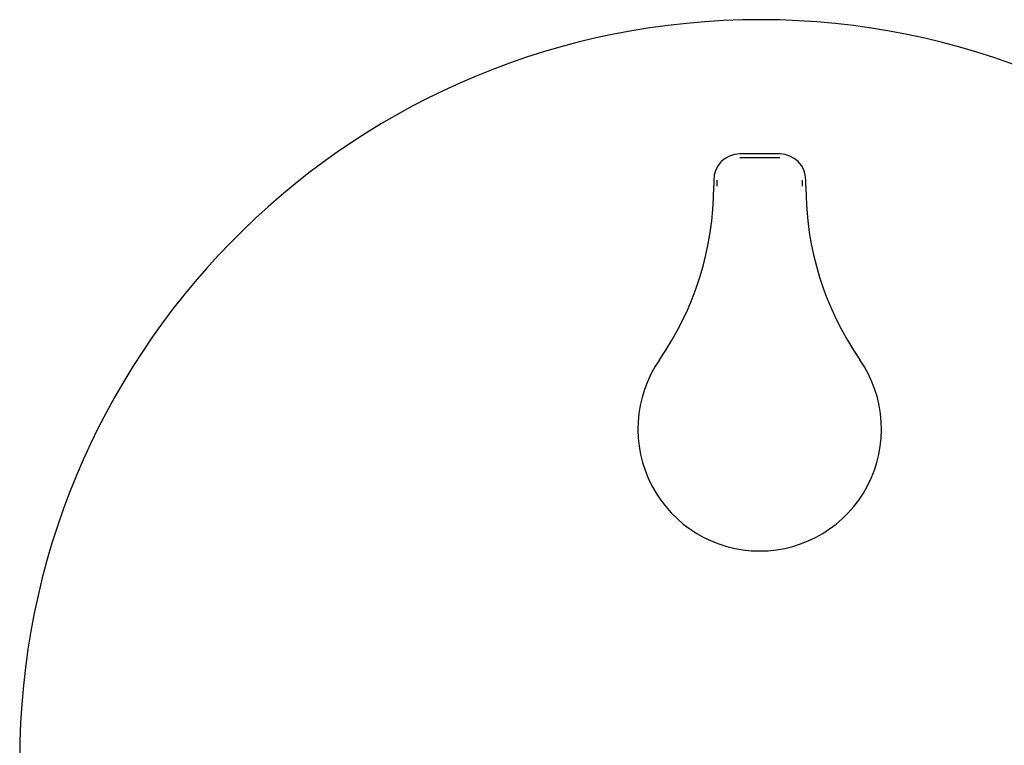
# Model space of a CAD drawing. Header units: millimetres. Extents: x 8 to 523, y 12 to 477.
# Tile 11 of 12: x 190 to 303, y 394 to 477. Entities that reach past the tile are written whole.
import ezdxf

# ---------------------------------------------------------------- set-up
doc = ezdxf.new("R2010")
doc.units = ezdxf.units.MM

msp = doc.modelspace()

# ---------------------------------------------------------------- linework, layer by layer
at = {"color": 7, "linetype": 'Continuous', "lineweight": 30}
for p, q in [((277.3, 461.57), (272.7, 461.57)), ((269.71, 458.57), (269.71, 457.85)), ((280.29, 457.85), (280.29, 458.57))]:
    msp.add_line(p, q, dxfattribs=at)
at = {"color": 7, "linetype": 'Continuous', "lineweight": 30, "flags": 128}
for points in [[(272.7, 461.16), (273.27, 461.16), (273.85, 461.16), (274.42, 461.16), (275, 461.16), (275.58, 461.16), (276.15, 461.16), (276.73, 461.16), (277.3, 461.16)], [(270.12, 457.85), (270.12, 457.94), (270.12, 458.03), (270.12, 458.12), (270.12, 458.21), (270.12, 458.3), (270.12, 458.39), (270.12, 458.48), (270.12, 458.57)], [(279.88, 458.57), (279.88, 458.48), (279.88, 458.39), (279.88, 458.3), (279.88, 458.21), (279.88, 458.12), (279.88, 458.03), (279.88, 457.94), (279.88, 457.85)]]:
    msp.add_lwpolyline(points, dxfattribs=at)
at = {"color": 7, "linetype": 'Continuous', "lineweight": 30}
for centre, radius, start, end in [((275, 391.97), 85, 274.0301, 180), ((272.7, 458.57), 2.99, 90, 180), ((277.3, 458.57), 2.99, 0, 90), ((234.7, 457.85), 35.01, 325.3307, 0), ((315.3, 457.85), 35.01, 180, 214.6693), ((275, 429.97), 13.99, 145.3307, 270), ((275, 429.97), 13.99, 270, 34.6693)]:
    msp.add_arc(centre, radius, start, end, dxfattribs=at)

doc.saveas('drawing.dxf')
